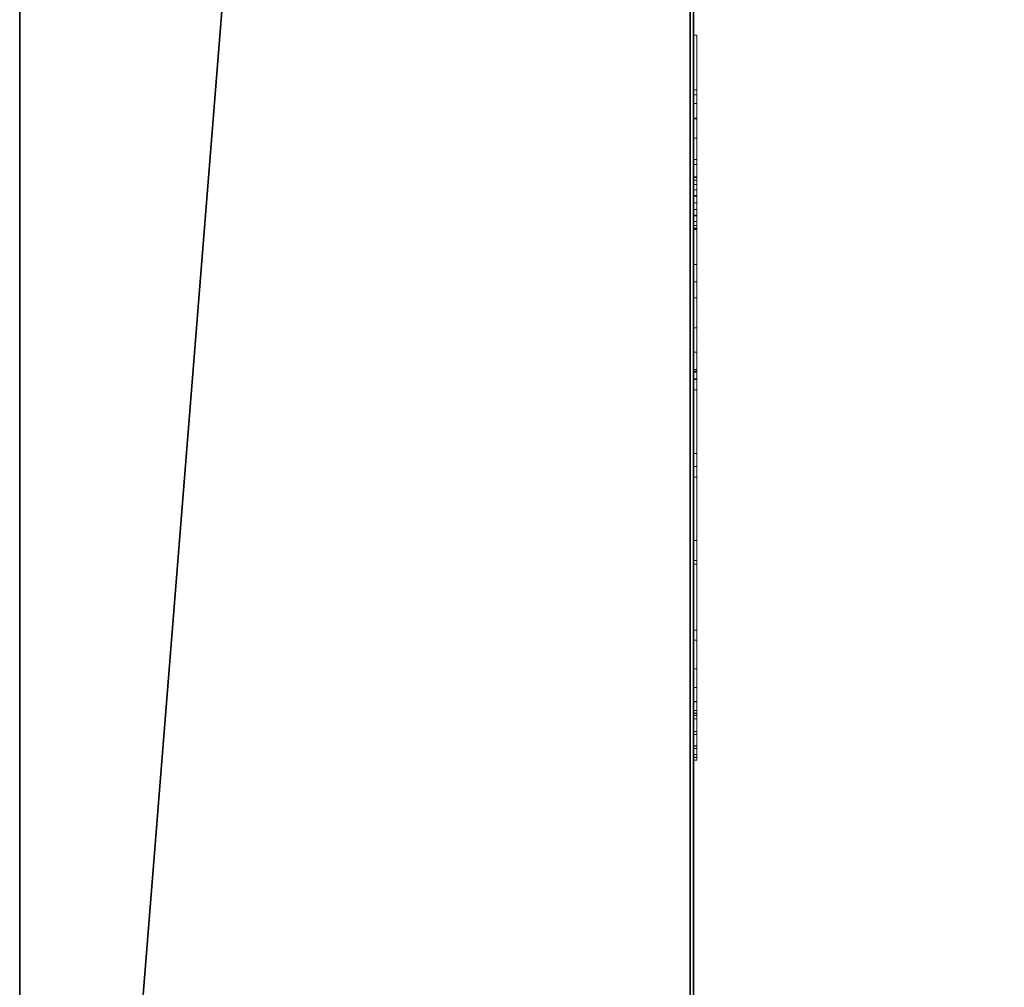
# Model space of a CAD drawing. Header units: millimetres. Extents: x -20851 to -17632, y 368 to 3070.
# Tile 2 of 256: x -20817 to -20523, y 831 to 1120. Entities that reach past the tile are written whole.
import ezdxf

# ---------------------------------------------------------------- set-up
doc = ezdxf.new("R2010")
doc.units = ezdxf.units.MM
for name, color, linetype, lineweight in [('A-FLOR', 192, 'Continuous', 25), ('A-GENM', 13, 'Continuous', 18), ('A-WALL', 113, 'Continuous', 25), ('M-EQPM', 50, 'Continuous', 18)]:
    doc.layers.add(name, color=color, linetype=linetype, lineweight=lineweight)

# ---------------------------------------------------------------- blocks, each defined once
blk = doc.blocks.new('Logo_Geometry_SD_3Dx10- - Mur_horizontal-1137753-3D GeiniaSet Tek cas 3')
at = {"layer": 'M-EQPM'}
mesh = blk.add_polyface(dxfattribs=at)
corners = [(0, 1, 99.66), (58.5, 1, 57.16), (65.5, 1, 64.16), (14.06, 1, 101.53), (8.54, 1, 105.91), (4.32, 1, 111.55), (1.68, 1, 118.08), (0.79, 1, 125.07), (1.73, 1, 132.06), (4.22, 1, 141.38), (84.44, 1, 83.1), (91.5, 1, 90.16), (27.21, 1, 136.87), (21.68, 1, 141.25), (17.46, 1, 146.89), (14.82, 1, 153.42), (13.94, 1, 160.41), (14.87, 1, 167.4), (17.37, 1, 176.72), (110.44, 1, 109.1), (116.02, 1, 114.68), (113.59, 1, 124.8), (113.77, 1, 135.21), (116.53, 1, 145.24), (121.72, 1, 154.27), (128.99, 1, 161.71), (137.89, 1, 167.11), (147.86, 1, 170.11), (158.26, 1, 170.54), (168.43, 1, 168.35), (177.74, 1, 163.69), (185.6, 1, 156.86), (191.49, 1, 148.28), (216.27, 1, 143.47), (195.85, 1, 125.07), (199.95, 1, 102.48), (198.43, 1, 79.58), (191.36, 1, 57.74), (179.17, 1, 38.28), (162.6, 1, 22.39), (142.66, 1, 11.02), (115.7, 1, 2.79), (87.65, 1, 0), (59.59, 1, 2.77), (35.82, 1, 6.16), (12.37, 1, 11.38), (38.75, 1, 37.75), (13.3, 1, 56.24), (7.66, 1, 62.9), (3.46, 1, 70.55), (0.87, 1, 78.89), (0, 1, 87.58), (158.46, 1, 141.75), (158.72, 1, 139.73), (159.5, 1, 137.85), (160.74, 1, 136.23), (162.36, 1, 134.99), (164.24, 1, 134.21), (166.26, 1, 133.95), (168.28, 1, 134.21), (170.16, 1, 134.99), (171.77, 1, 136.23), (173.01, 1, 137.85), (173.79, 1, 139.73), (174.06, 1, 141.75), (173.79, 1, 143.77), (173.01, 1, 145.65), (171.77, 1, 147.26), (170.16, 1, 148.5), (168.28, 1, 149.28), (166.26, 1, 149.55), (164.24, 1, 149.28), (162.36, 1, 148.5), (160.74, 1, 147.26), (159.5, 1, 145.65), (158.72, 1, 143.77)]
mesh.append_faces([[corners[k] for k in face] for face in [(17, 14, 15, 16)]], dxfattribs={"vtx0": -1})
mesh.append_faces([[corners[k] for k in face] for face in [(47, 1, 46), (57, 20, 56), (20, 37, 19), (65, 32, 64), (63, 34, 62), (72, 28, 71)]], dxfattribs={"vtx0": -1, "vtx1": -1})
mesh.append_faces([[corners[k] for k in face] for face in [(39, 11, 19)]], dxfattribs={"vtx0": -1, "vtx1": -1, "vtx2": -1})
mesh.append_faces([[corners[k] for k in face] for face in [(2, 10, 41, 42)]], dxfattribs={"vtx0": -1, "vtx1": -1, "vtx3": -1})
mesh.append_faces([[corners[k] for k in face] for face in [(1, 49, 50), (10, 2, 3, 9), (11, 39, 40, 10), (19, 11, 12, 18), (20, 55, 56), (34, 60, 61), (25, 75, 52, 24), (26, 74, 75, 25), (20, 54, 55), (27, 73, 74, 26), (73, 27, 28, 72), (34, 61, 62), (29, 70, 71, 28), (31, 66, 67, 30), (30, 68, 69), (30, 67, 68)]], dxfattribs={"vtx0": -1, "vtx2": -1})
mesh.append_faces([[corners[k] for k in face] for face in [(1, 47, 48, 49), (8, 4, 5, 6), (54, 20, 21, 22)]], dxfattribs={"vtx0": -1, "vtx3": -1})
mesh.append_faces([[corners[k] for k in face] for face in [(7, 8, 6)]], dxfattribs={"vtx1": -1})
mesh.append_faces([[corners[k] for k in face] for face in [(40, 41, 10), (38, 39, 19, 37), (57, 58, 36), (13, 14, 17), (63, 64, 32)]], dxfattribs={"vtx1": -1, "vtx2": -1})
mesh.append_faces([[corners[k] for k in face] for face in [(43, 44, 46, 1), (36, 37, 20, 57)]], dxfattribs={"vtx1": -1, "vtx2": -1, "vtx3": -1})
mesh.append_faces([[corners[k] for k in face] for face in [(42, 43, 1, 2), (3, 4, 8, 9), (35, 36, 58, 59), (34, 35, 59, 60), (12, 13, 17, 18), (22, 23, 53, 54), (52, 53, 23, 24), (65, 66, 31, 32), (69, 70, 29, 30)]], dxfattribs={"vtx1": -1, "vtx3": -1})
mesh.append_faces([[corners[k] for k in face] for face in [(44, 45, 46), (51, 0, 1, 50)]], dxfattribs={"vtx2": -1})
mesh.append_faces([[corners[k] for k in face] for face in [(32, 33, 34, 63)]], dxfattribs={"vtx2": -1, "vtx3": -1})
mesh = blk.add_polyface(dxfattribs=at)
corners = [(0, 0, 87.58), (0, 0, 99.66), (0, 1, 99.66), (0, 1, 87.58)]
mesh.append_faces([[corners[k] for k in face] for face in [(3, 0, 1, 2)]])
mesh = blk.add_polyface(dxfattribs=at)
corners = [(13.3, 0, 56.24), (7.66, 0, 62.9), (3.46, 0, 70.55), (0.87, 0, 78.89), (0, 0, 87.58), (0, 1, 87.58), (0.87, 1, 78.89), (3.46, 1, 70.55), (7.66, 1, 62.9), (13.3, 1, 56.24)]
mesh.append_faces([[corners[k] for k in face] for face in [(5, 6, 3, 4), (0, 1, 8, 9)]], dxfattribs={"vtx1": -1})
mesh.append_faces([[corners[k] for k in face] for face in [(2, 3, 6, 7), (7, 8, 1, 2)]], dxfattribs={"vtx1": -1, "vtx3": -1})
mesh = blk.add_polyface(dxfattribs=at)
corners = [(0, 0, 99.66), (58.5, 0, 57.16), (58.5, 1, 57.16), (0, 1, 99.66)]
mesh.append_faces([[corners[k] for k in face] for face in [(3, 0, 1, 2)]])
mesh = blk.add_polyface(dxfattribs=at)
corners = [(14.06, 0, 101.53), (8.54, 0, 105.91), (4.32, 0, 111.55), (1.68, 0, 118.08), (0.79, 0, 125.07), (1.73, 0, 132.06), (1.73, 1, 132.06), (0.79, 1, 125.07), (1.68, 1, 118.08), (4.32, 1, 111.55), (8.54, 1, 105.91), (14.06, 1, 101.53)]
mesh.append_faces([[corners[k] for k in face] for face in [(6, 7, 4, 5)]], dxfattribs={"vtx1": -1})
mesh.append_faces([[corners[k] for k in face] for face in [(7, 8, 3, 4), (2, 3, 8, 9), (9, 10, 1, 2)]], dxfattribs={"vtx1": -1, "vtx3": -1})
mesh.append_faces([[corners[k] for k in face] for face in [(10, 11, 0, 1)]], dxfattribs={"vtx3": -1})
mesh = blk.add_polyface(dxfattribs=at)
corners = [(1.73, 0, 132.06), (4.22, 0, 141.38), (4.22, 1, 141.38), (1.73, 1, 132.06)]
mesh.append_faces([[corners[k] for k in face] for face in [(0, 1, 2, 3)]])
mesh = blk.add_polyface(dxfattribs=at)
corners = [(4.22, 0, 141.38), (84.44, 0, 83.1), (84.44, 1, 83.1), (4.22, 1, 141.38)]
mesh.append_faces([[corners[k] for k in face] for face in [(0, 1, 2, 3)]])
mesh = blk.add_polyface(dxfattribs=at)
corners = [(12.37, 0, 11.38), (38.75, 0, 37.75), (38.75, 1, 37.75), (12.37, 1, 11.38)]
mesh.append_faces([[corners[k] for k in face] for face in [(0, 1, 2, 3)]])
mesh = blk.add_polyface(dxfattribs=at)
corners = [(59.59, 0, 2.77), (35.82, 0, 6.16), (12.37, 0, 11.38), (12.37, 1, 11.38), (35.82, 1, 6.16), (59.59, 1, 2.77)]
mesh.append_faces([[corners[k] for k in face] for face in [(5, 0, 1, 4)]], dxfattribs={"vtx2": -1})
mesh.append_faces([[corners[k] for k in face] for face in [(1, 2, 3, 4)]], dxfattribs={"vtx3": -1})
mesh = blk.add_polyface(dxfattribs=at)
corners = [(38.75, 0, 37.75), (13.3, 0, 56.24), (13.3, 1, 56.24), (38.75, 1, 37.75)]
mesh.append_faces([[corners[k] for k in face] for face in [(0, 1, 2, 3)]])
mesh = blk.add_polyface(dxfattribs=at)
corners = [(27.21, 0, 136.87), (21.68, 0, 141.25), (17.46, 0, 146.89), (14.82, 0, 153.42), (13.94, 0, 160.41), (14.87, 0, 167.4), (14.87, 1, 167.4), (13.94, 1, 160.41), (14.82, 1, 153.42), (17.46, 1, 146.89), (21.68, 1, 141.25), (27.21, 1, 136.87)]
mesh.append_faces([[corners[k] for k in face] for face in [(6, 7, 4, 5)]], dxfattribs={"vtx1": -1})
mesh.append_faces([[corners[k] for k in face] for face in [(7, 8, 3, 4), (2, 3, 8, 9), (9, 10, 1, 2)]], dxfattribs={"vtx1": -1, "vtx3": -1})
mesh.append_faces([[corners[k] for k in face] for face in [(10, 11, 0, 1)]], dxfattribs={"vtx3": -1})
mesh = blk.add_polyface(dxfattribs=at)
corners = [(65.5, 0, 64.16), (14.06, 0, 101.53), (14.06, 1, 101.53), (65.5, 1, 64.16)]
mesh.append_faces([[corners[k] for k in face] for face in [(0, 1, 2, 3)]])
mesh = blk.add_polyface(dxfattribs=at)
corners = [(14.87, 0, 167.4), (17.37, 0, 176.72), (17.37, 1, 176.72), (14.87, 1, 167.4)]
mesh.append_faces([[corners[k] for k in face] for face in [(0, 1, 2, 3)]])
mesh = blk.add_polyface(dxfattribs=at)
corners = [(17.37, 0, 176.72), (110.44, 0, 109.1), (110.44, 1, 109.1), (17.37, 1, 176.72)]
mesh.append_faces([[corners[k] for k in face] for face in [(3, 0, 1, 2)]])
mesh = blk.add_polyface(dxfattribs=at)
corners = [(91.5, 0, 90.16), (27.21, 0, 136.87), (27.21, 1, 136.87), (91.5, 1, 90.16)]
mesh.append_faces([[corners[k] for k in face] for face in [(0, 1, 2, 3)]])
mesh = blk.add_polyface(dxfattribs=at)
corners = [(58.5, 0, 57.16), (65.5, 0, 64.16), (65.5, 1, 64.16), (58.5, 1, 57.16)]
mesh.append_faces([[corners[k] for k in face] for face in [(0, 1, 2, 3)]])
mesh = blk.add_polyface(dxfattribs=at)
corners = [(142.66, 0, 11.02), (115.7, 0, 2.79), (87.65, 0, 0), (59.59, 0, 2.77), (59.59, 1, 2.77), (87.65, 1, 0), (115.7, 1, 2.79), (142.66, 1, 11.02)]
mesh.append_faces([[corners[k] for k in face] for face in [(4, 5, 2, 3)]], dxfattribs={"vtx1": -1})
mesh.append_faces([[corners[k] for k in face] for face in [(1, 2, 5, 6)]], dxfattribs={"vtx1": -1, "vtx3": -1})
mesh.append_faces([[corners[k] for k in face] for face in [(6, 7, 0, 1)]], dxfattribs={"vtx3": -1})
mesh = blk.add_polyface(dxfattribs=at)
corners = [(84.44, 0, 83.1), (91.5, 0, 90.16), (91.5, 1, 90.16), (84.44, 1, 83.1)]
mesh.append_faces([[corners[k] for k in face] for face in [(3, 0, 1, 2)]])
mesh = blk.add_polyface(dxfattribs=at)
corners = [(110.44, 0, 109.1), (116.02, 0, 114.68), (116.02, 1, 114.68), (110.44, 1, 109.1)]
mesh.append_faces([[corners[k] for k in face] for face in [(0, 1, 2, 3)]])
mesh = blk.add_polyface(dxfattribs=at)
corners = [(116.02, 0, 114.68), (113.59, 0, 124.8), (113.77, 0, 135.21), (116.53, 0, 145.24), (121.72, 0, 154.27), (128.99, 0, 161.71), (137.89, 0, 167.11), (147.86, 0, 170.11), (158.26, 0, 170.54), (168.43, 0, 168.35), (177.74, 0, 163.69), (185.6, 0, 156.86), (191.49, 0, 148.28), (191.49, 1, 148.28), (185.6, 1, 156.86), (177.74, 1, 163.69), (168.43, 1, 168.35), (158.26, 1, 170.54), (147.86, 1, 170.11), (137.89, 1, 167.11), (128.99, 1, 161.71), (121.72, 1, 154.27), (116.53, 1, 145.24), (113.77, 1, 135.21), (113.59, 1, 124.8), (116.02, 1, 114.68)]
mesh.append_faces([[corners[k] for k in face] for face in [(13, 14, 11, 12), (0, 1, 24, 25)]], dxfattribs={"vtx1": -1})
mesh.append_faces([[corners[k] for k in face] for face in [(14, 15, 10, 11), (16, 17, 8, 9), (15, 16, 9, 10), (17, 18, 7, 8), (6, 7, 18, 19), (19, 20, 5, 6), (20, 21, 4, 5), (22, 23, 2, 3), (21, 22, 3, 4), (23, 24, 1, 2)]], dxfattribs={"vtx1": -1, "vtx3": -1})
mesh = blk.add_polyface(dxfattribs=at)
corners = [(195.85, 0, 125.07), (199.95, 0, 102.48), (198.43, 0, 79.58), (191.36, 0, 57.74), (179.17, 0, 38.28), (162.6, 0, 22.39), (142.66, 0, 11.02), (142.66, 1, 11.02), (162.6, 1, 22.39), (179.17, 1, 38.28), (191.36, 1, 57.74), (198.43, 1, 79.58), (199.95, 1, 102.48), (195.85, 1, 125.07)]
mesh.append_faces([[corners[k] for k in face] for face in [(7, 8, 5, 6), (0, 1, 12, 13)]], dxfattribs={"vtx1": -1})
mesh.append_faces([[corners[k] for k in face] for face in [(8, 9, 4, 5), (3, 4, 9, 10), (10, 11, 2, 3), (11, 12, 1, 2)]], dxfattribs={"vtx1": -1, "vtx3": -1})
mesh = blk.add_polyface(dxfattribs=at)
corners = [(174.06, 0, 141.75), (173.79, 0, 143.77), (173.01, 0, 145.65), (171.77, 0, 147.26), (170.16, 0, 148.5), (168.28, 0, 149.28), (166.26, 0, 149.55), (164.24, 0, 149.28), (162.36, 0, 148.5), (160.74, 0, 147.26), (159.5, 0, 145.65), (158.72, 0, 143.77), (158.46, 0, 141.75), (158.46, 1, 141.75), (158.72, 1, 143.77), (159.5, 1, 145.65), (160.74, 1, 147.26), (162.36, 1, 148.5), (164.24, 1, 149.28), (166.26, 1, 149.55), (168.28, 1, 149.28), (170.16, 1, 148.5), (171.77, 1, 147.26), (173.01, 1, 145.65), (173.79, 1, 143.77), (174.06, 1, 141.75)]
mesh.append_faces([[corners[k] for k in face] for face in [(0, 1, 24, 25)]], dxfattribs={"vtx1": -1})
mesh.append_faces([[corners[k] for k in face] for face in [(10, 11, 14, 15), (8, 9, 16, 17), (9, 10, 15, 16), (7, 8, 17, 18), (18, 19, 6, 7), (4, 5, 20, 21), (3, 4, 21, 22), (1, 2, 23, 24), (2, 3, 22, 23), (19, 20, 5, 6)]], dxfattribs={"vtx1": -1, "vtx3": -1})
mesh.append_faces([[corners[k] for k in face] for face in [(11, 12, 13, 14)]], dxfattribs={"vtx3": -1})
mesh = blk.add_polyface(dxfattribs=at)
corners = [(158.46, 0, 141.75), (158.72, 0, 139.73), (159.5, 0, 137.85), (160.74, 0, 136.23), (162.36, 0, 134.99), (164.24, 0, 134.21), (166.26, 0, 133.95), (168.28, 0, 134.21), (170.16, 0, 134.99), (171.77, 0, 136.23), (173.01, 0, 137.85), (173.79, 0, 139.73), (174.06, 0, 141.75), (174.06, 1, 141.75), (173.79, 1, 139.73), (173.01, 1, 137.85), (171.77, 1, 136.23), (170.16, 1, 134.99), (168.28, 1, 134.21), (166.26, 1, 133.95), (164.24, 1, 134.21), (162.36, 1, 134.99), (160.74, 1, 136.23), (159.5, 1, 137.85), (158.72, 1, 139.73), (158.46, 1, 141.75)]
mesh.append_faces([[corners[k] for k in face] for face in [(0, 1, 24, 25)]], dxfattribs={"vtx1": -1})
mesh.append_faces([[corners[k] for k in face] for face in [(10, 11, 14, 15), (8, 9, 16, 17), (9, 10, 15, 16), (7, 8, 17, 18), (18, 19, 6, 7), (4, 5, 20, 21), (3, 4, 21, 22), (1, 2, 23, 24), (2, 3, 22, 23), (19, 20, 5, 6)]], dxfattribs={"vtx1": -1, "vtx3": -1})
mesh.append_faces([[corners[k] for k in face] for face in [(11, 12, 13, 14)]], dxfattribs={"vtx3": -1})
mesh = blk.add_polyface(dxfattribs=at)
corners = [(191.49, 0, 148.28), (216.27, 0, 143.47), (216.27, 1, 143.47), (191.49, 1, 148.28)]
mesh.append_faces([[corners[k] for k in face] for face in [(0, 1, 2, 3)]])
mesh = blk.add_polyface(dxfattribs=at)
corners = [(216.27, 0, 143.47), (195.85, 0, 125.07), (195.85, 1, 125.07), (216.27, 1, 143.47)]
mesh.append_faces([[corners[k] for k in face] for face in [(0, 1, 2, 3)]])
mesh = blk.add_polyface(dxfattribs=at)
corners = [(0, 0, 99.66), (0, 0, 87.58), (0.87, 0, 78.89), (3.46, 0, 70.55), (7.66, 0, 62.9), (13.3, 0, 56.24), (38.75, 0, 37.75), (12.37, 0, 11.38), (35.82, 0, 6.16), (59.59, 0, 2.77), (87.65, 0, 0), (115.7, 0, 2.79), (142.66, 0, 11.02), (162.6, 0, 22.39), (179.17, 0, 38.28), (191.36, 0, 57.74), (198.43, 0, 79.58), (199.95, 0, 102.48), (195.85, 0, 125.07), (216.27, 0, 143.47), (191.49, 0, 148.28), (185.6, 0, 156.86), (177.74, 0, 163.69), (168.43, 0, 168.35), (158.26, 0, 170.54), (147.86, 0, 170.11), (137.89, 0, 167.11), (128.99, 0, 161.71), (121.72, 0, 154.27), (116.53, 0, 145.24), (113.77, 0, 135.21), (113.59, 0, 124.8), (116.02, 0, 114.68), (110.44, 0, 109.1), (17.37, 0, 176.72), (14.87, 0, 167.4), (13.94, 0, 160.41), (14.82, 0, 153.42), (17.46, 0, 146.89), (21.68, 0, 141.25), (27.21, 0, 136.87), (91.5, 0, 90.16), (84.44, 0, 83.1), (4.22, 0, 141.38), (1.73, 0, 132.06), (0.79, 0, 125.07), (1.68, 0, 118.08), (4.32, 0, 111.55), (8.54, 0, 105.91), (14.06, 0, 101.53), (65.5, 0, 64.16), (58.5, 0, 57.16), (158.46, 0, 141.75), (158.72, 0, 143.77), (159.5, 0, 145.65), (160.74, 0, 147.26), (162.36, 0, 148.5), (164.24, 0, 149.28), (166.26, 0, 149.55), (168.28, 0, 149.28), (170.16, 0, 148.5), (171.77, 0, 147.26), (173.01, 0, 145.65), (173.79, 0, 143.77), (174.06, 0, 141.75), (173.79, 0, 139.73), (173.01, 0, 137.85), (171.77, 0, 136.23), (170.16, 0, 134.99), (168.28, 0, 134.21), (166.26, 0, 133.95), (164.24, 0, 134.21), (162.36, 0, 134.99), (160.74, 0, 136.23), (159.5, 0, 137.85), (158.72, 0, 139.73)]
mesh.append_faces([[corners[k] for k in face] for face in [(62, 21, 61), (72, 32, 71), (68, 18, 67), (42, 12, 41)]], dxfattribs={"vtx0": -1, "vtx1": -1})
mesh.append_faces([[corners[k] for k in face] for face in [(13, 33, 41, 12)]], dxfattribs={"vtx0": -1, "vtx1": -1, "vtx2": -1})
mesh.append_faces([[corners[k] for k in face] for face in [(51, 6, 9, 10), (42, 50, 11, 12)]], dxfattribs={"vtx0": -1, "vtx1": -1, "vtx3": -1})
mesh.append_faces([[corners[k] for k in face] for face in [(55, 24, 25, 54), (53, 26, 27, 52), (54, 25, 26, 53), (49, 43, 44, 48), (32, 73, 74, 31), (23, 58, 59, 22), (61, 21, 22, 60), (24, 56, 57), (20, 64, 65), (18, 65, 66), (21, 62, 63), (18, 66, 67), (24, 55, 56), (32, 72, 73), (70, 16, 17), (33, 40, 41)]], dxfattribs={"vtx0": -1, "vtx2": -1})
mesh.append_faces([[corners[k] for k in face] for face in [(16, 70, 71, 32)]], dxfattribs={"vtx0": -1, "vtx2": -1, "vtx3": -1})
mesh.append_faces([[corners[k] for k in face] for face in [(52, 27, 28, 29), (44, 46, 47, 48), (51, 3, 4, 5)]], dxfattribs={"vtx0": -1, "vtx3": -1})
mesh.append_faces([[corners[k] for k in face] for face in [(8, 9, 6, 7), (45, 46, 44)]], dxfattribs={"vtx1": -1})
mesh.append_faces([[corners[k] for k in face] for face in [(34, 35, 40, 33), (39, 40, 35, 38), (59, 60, 22), (5, 6, 51), (2, 3, 51), (68, 69, 18), (14, 15, 33, 13)]], dxfattribs={"vtx1": -1, "vtx2": -1})
mesh.append_faces([[corners[k] for k in face] for face in [(75, 52, 29, 30), (74, 75, 30, 31), (23, 24, 57, 58), (20, 21, 63, 64), (49, 50, 42, 43), (50, 51, 10, 11), (69, 70, 17, 18), (15, 16, 32, 33)]], dxfattribs={"vtx1": -1, "vtx3": -1})
mesh.append_faces([[corners[k] for k in face] for face in [(18, 19, 20, 65)]], dxfattribs={"vtx2": -1, "vtx3": -1})
mesh.append_faces([[corners[k] for k in face] for face in [(35, 36, 37, 38), (51, 0, 1, 2)]], dxfattribs={"vtx3": -1})

msp = doc.modelspace()

# ---------------------------------------------------------------- block references
at = {"layer": 'A-GENM', "rotation": 89.9999999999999}
msp.add_blockref('Logo_Geometry_SD_3Dx10- - Mur_horizontal-1137753-3D GeiniaSet Tek cas 3', (-20614.54, 899.03, 2000), dxfattribs=at)

# ---------------------------------------------------------------- meshes
at = {"layer": 'A-FLOR'}
mesh = msp.add_polyface(dxfattribs=at)
corners = [(-20615.54, 369.03, -250), (-20615.54, 2868.53, -250), (-17632.09, 2868.53, -250), (-17632.09, 369.03, -250), (-19796.3, 2816.89, -250), (-19798, 2829.83, -250), (-19803, 2841.89, -250), (-19810.94, 2852.24, -250), (-19821.3, 2860.19, -250), (-19833.36, 2865.18, -250), (-19846.3, 2866.89, -250), (-19859.24, 2865.18, -250), (-19871.3, 2860.19, -250), (-19881.65, 2852.24, -250), (-19889.6, 2841.89, -250), (-19894.59, 2829.83, -250), (-19896.3, 2816.89, -250), (-19894.59, 2803.95, -250), (-19889.6, 2791.89, -250), (-19881.65, 2781.53, -250), (-19871.3, 2773.59, -250), (-19859.24, 2768.59, -250), (-19846.3, 2766.89, -250), (-19833.36, 2768.59, -250), (-19821.3, 2773.59, -250), (-19810.94, 2781.53, -250), (-19803, 2791.89, -250), (-19798, 2803.95, -250)]
mesh.append_faces([[corners[k] for k in face] for face in [(13, 1, 12), (8, 2, 7)]], dxfattribs={"vtx0": -1, "vtx1": -1})
mesh.append_faces([[corners[k] for k in face] for face in [(0, 21, 22), (0, 22, 23), (1, 17, 18), (1, 19, 20), (1, 18, 19), (24, 3, 0, 23), (3, 24, 25, 2), (2, 26, 27), (2, 25, 26), (2, 27, 4), (1, 13, 14), (1, 10, 11), (2, 8, 9), (10, 1, 2), (2, 4, 5)]], dxfattribs={"vtx0": -1, "vtx2": -1})
mesh.append_faces([[corners[k] for k in face] for face in [(15, 16, 1), (14, 15, 1), (11, 12, 1), (16, 17, 1), (6, 7, 2), (5, 6, 2), (9, 10, 2)]], dxfattribs={"vtx1": -1, "vtx2": -1})
mesh.append_faces([[corners[k] for k in face] for face in [(20, 21, 0, 1)]], dxfattribs={"vtx1": -1, "vtx3": -1})
mesh = msp.add_polyface(dxfattribs=at)
corners = [(-20615.54, 2868.53, -250), (-20615.54, 369.03, -250), (-20615.54, 369.03), (-20615.54, 2868.53)]
mesh.append_faces([[corners[k] for k in face] for face in [(0, 1, 2, 3)]])
mesh = msp.add_polyface(dxfattribs=at)
corners = [(-20615.54, 369.03), (-17632.09, 369.03), (-17632.09, 2868.53), (-20615.54, 2868.53), (-19796.3, 2816.89), (-19798, 2803.95), (-19803, 2791.89), (-19810.94, 2781.53), (-19821.3, 2773.59), (-19833.36, 2768.59), (-19846.3, 2766.89), (-19859.24, 2768.59), (-19871.3, 2773.59), (-19881.65, 2781.53), (-19889.6, 2791.89), (-19894.59, 2803.95), (-19896.3, 2816.89), (-19894.59, 2829.83), (-19889.6, 2841.89), (-19881.65, 2852.24), (-19871.3, 2860.19), (-19859.24, 2865.18), (-19846.3, 2866.89), (-19833.36, 2865.18), (-19821.3, 2860.19), (-19810.94, 2852.24), (-19803, 2841.89), (-19798, 2829.83)]
mesh.append_faces([[corners[k] for k in face] for face in [(20, 3, 19), (4, 2, 27), (15, 3, 14), (14, 3, 13), (12, 0, 11), (6, 2, 5), (5, 2, 4)]], dxfattribs={"vtx0": -1, "vtx1": -1})
mesh.append_faces([[corners[k] for k in face] for face in [(3, 20, 21), (3, 21, 22), (3, 15, 16), (2, 22, 23), (22, 2, 3), (2, 23, 24), (0, 9, 10), (2, 6, 7, 1), (1, 7, 8)]], dxfattribs={"vtx0": -1, "vtx2": -1})
mesh.append_faces([[corners[k] for k in face] for face in [(16, 17, 3), (18, 19, 3), (17, 18, 3), (24, 25, 2), (26, 27, 2), (25, 26, 2), (10, 11, 0)]], dxfattribs={"vtx1": -1, "vtx2": -1})
mesh.append_faces([[corners[k] for k in face] for face in [(12, 13, 3, 0), (8, 9, 0, 1)]], dxfattribs={"vtx1": -1, "vtx3": -1})
at = {"layer": 'A-WALL'}
mesh = msp.add_polyface(dxfattribs=at)
corners = [(-20816.54, 369.03, -512.42), (-20816.54, 3069.53, -512.42), (-20616.54, 3069.53, -512.42), (-20616.54, 2869.53, -512.42), (-20616.54, 369.03, -512.42)]
mesh.append_faces([[corners[k] for k in face] for face in [(3, 0, 1, 2)]], dxfattribs={"vtx0": -1})
mesh.append_faces([[corners[k] for k in face] for face in [(3, 4, 0)]], dxfattribs={"vtx2": -1})
mesh = msp.add_polyface(dxfattribs=at)
corners = [(-20816.54, 369.03, -512.42), (-20816.54, 369.03, 2500), (-20816.54, 3069.53, 2500), (-20816.54, 3069.53, -512.42)]
mesh.append_faces([[corners[k] for k in face] for face in [(2, 3, 0, 1)]])
mesh = msp.add_polyface(dxfattribs=at)
corners = [(-20816.54, 3069.53, 2500), (-20816.54, 369.03, 2500), (-20615.54, 369.03, 2500), (-20615.54, 2868.53, 2500), (-20615.54, 3069.53, 2500)]
mesh.append_faces([[corners[k] for k in face] for face in [(3, 0, 1, 2)]], dxfattribs={"vtx0": -1})
mesh.append_faces([[corners[k] for k in face] for face in [(3, 4, 0)]], dxfattribs={"vtx2": -1})
mesh = msp.add_polyface(dxfattribs=at)
corners = [(-20615.54, 3069.53, -512.42), (-20615.54, 3069.53, 2500), (-20615.54, 2868.53, 2500), (-20615.54, 369.03, 2500), (-20615.54, 369.03), (-20615.54, 369.03, -250), (-20615.54, 369.03, -512.42), (-20615.54, 2868.53, -512.42)]
mesh.append_faces([[corners[k] for k in face] for face in [(7, 4, 5, 6), (2, 7, 0, 1)]], dxfattribs={"vtx0": -1})
mesh.append_faces([[corners[k] for k in face] for face in [(2, 3, 4, 7)]], dxfattribs={"vtx2": -1, "vtx3": -1})
mesh = msp.add_polyface(dxfattribs=at)
corners = [(-20615.54, 2869.53, -512.42), (-20615.54, 2868.53, -512.42), (-20615.54, 369.03, -512.42), (-20616.54, 369.03, -512.42), (-20616.54, 2869.53, -512.42)]
mesh.append_faces([[corners[k] for k in face] for face in [(3, 4, 1, 2), (0, 1, 4)]], dxfattribs={"vtx1": -1})

doc.saveas('drawing.dxf')
